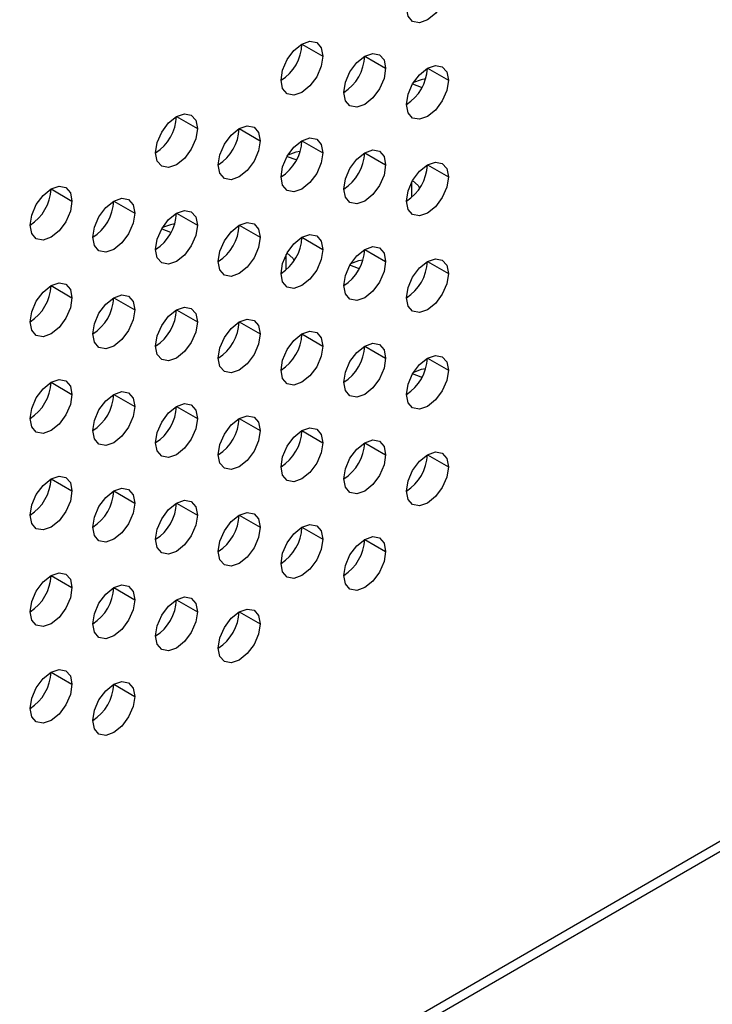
# Model space of a CAD drawing. Header units: millimetres. Extents: x 0 to 1118, y 0 to 864.
# Tile 133 of 256: x 959.4 to 963.3, y 605.56 to 611.1. Entities that reach past the tile are written whole.
import ezdxf

# ---------------------------------------------------------------- set-up
doc = ezdxf.new("R2010")
doc.units = ezdxf.units.MM

msp = doc.modelspace()

# ---------------------------------------------------------------- linework, layer by layer
at = {"color": 7, "linetype": 'Continuous', "lineweight": 25}
for p, q in [((999.9984, 627.6348), (926.2235, 585.0455)), ((926.189, 584.9692), (999.9638, 627.5585)), ((960.9896, 610.9674), (961.1075, 610.8994)), ((961.3432, 610.8993), (961.461, 610.8313)), ((961.6967, 610.8312), (961.8146, 610.7632)), ((960.2825, 610.5592), (960.4004, 610.4912)), ((960.6361, 610.4911), (960.7539, 610.4231)), ((960.9896, 610.423), (961.1075, 610.355)), ((961.3432, 610.355), (961.461, 610.2869)), ((961.6967, 610.2869), (961.8146, 610.2188)), ((959.5754, 610.151), (959.6933, 610.083)), ((959.929, 610.0829), (960.0468, 610.0149)), ((960.2825, 610.0148), (960.4004, 609.9468)), ((960.6361, 609.9468), (960.7539, 609.8787)), ((960.9896, 609.8787), (961.1075, 609.8106)), ((961.3432, 609.8106), (961.461, 609.7426)), ((961.6967, 609.7425), (961.8146, 609.6745)), ((959.5754, 609.6066), (959.6933, 609.5386)), ((959.929, 609.5386), (960.0468, 609.4705)), ((960.2825, 609.4705), (960.4004, 609.4024)), ((960.6361, 609.4024), (960.7539, 609.3344)), ((960.9896, 609.3343), (961.1075, 609.2663)), ((961.3432, 609.2662), (961.461, 609.1982)), ((961.6967, 609.1982), (961.8146, 609.1301)), ((959.5754, 609.0623), (959.6933, 608.9942)), ((959.929, 608.9942), (960.0468, 608.9262)), ((960.2825, 608.9261), (960.4004, 608.8581)), ((960.6361, 608.858), (960.7539, 608.79)), ((960.9896, 608.79), (961.1075, 608.7219)), ((961.3432, 608.7219), (961.461, 608.6538)), ((961.6967, 608.6538), (961.8146, 608.5858)), ((959.5754, 608.5179), (959.6933, 608.4499)), ((959.929, 608.4498), (960.0468, 608.3818)), ((960.2825, 608.3818), (960.4004, 608.3137)), ((960.6361, 608.3137), (960.7539, 608.2456)), ((960.9896, 608.2456), (961.1075, 608.1776)), ((961.3432, 608.1775), (961.461, 608.1095)), ((959.5754, 607.9735), (959.6933, 607.9055)), ((959.929, 607.9055), (960.0468, 607.8374)), ((960.2825, 607.8374), (960.4004, 607.7694)), ((960.6361, 607.7693), (960.7539, 607.7013)), ((959.5754, 607.4292), (959.6933, 607.3612)), ((959.929, 607.3611), (960.0468, 607.2931))]:
    msp.add_line(p, q, dxfattribs=at)
at = {"color": 8, "linetype": 'Continuous', "lineweight": 25}
for p, q in [((961.6083, 610.1041), (961.6083, 610.1898)), ((960.9012, 609.6959), (960.9012, 609.7816))]:
    msp.add_line(p, q, dxfattribs=at)
at = {"color": 7, "linetype": 'Continuous', "lineweight": 25, "flags": 128}
for points in [[(961.8146, 611.3076), (961.8056, 611.2503), (961.7801, 611.1914), (961.7418, 611.1398), (961.6967, 611.1034), (961.6516, 611.0878), (961.6134, 611.0952), (961.5879, 611.1246), (961.5789, 611.1715)], [(960.8718, 610.7633), (960.8807, 610.8206), (960.9063, 610.8795), (960.9445, 610.931), (960.9896, 610.9674), (961.0347, 610.9831), (961.073, 610.9757), (961.0985, 610.9463), (961.1075, 610.8994)], [(961.1075, 610.8994), (961.0985, 610.8421), (961.073, 610.7832), (961.0347, 610.7316), (960.9896, 610.6952), (960.9445, 610.6796), (960.9063, 610.687), (960.8807, 610.7164), (960.8718, 610.7633)], [(961.2253, 610.6952), (961.2343, 610.7525), (961.2598, 610.8114), (961.2981, 610.8629), (961.3432, 610.8993), (961.3883, 610.915), (961.4265, 610.9076), (961.4521, 610.8782), (961.461, 610.8313)], [(961.461, 610.8313), (961.4521, 610.774), (961.4265, 610.7151), (961.3883, 610.6636), (961.3432, 610.6272), (961.2981, 610.6115), (961.2598, 610.6189), (961.2343, 610.6483), (961.2253, 610.6952)], [(961.5789, 610.6271), (961.5879, 610.6844), (961.6134, 610.7433), (961.6516, 610.7949), (961.6967, 610.8313), (961.7418, 610.8469), (961.7801, 610.8395), (961.8056, 610.8101), (961.8146, 610.7632)], [(961.8146, 610.7632), (961.8056, 610.7059), (961.7801, 610.6471), (961.7418, 610.5955), (961.6967, 610.5591), (961.6516, 610.5434), (961.6134, 610.5508), (961.5879, 610.5802), (961.5789, 610.6271)], [(961.6868, 610.7708), (961.6624, 610.7662), (961.6176, 610.7503)], [(961.6131, 610.7427), (961.6624, 610.7245), (961.6669, 610.7235)], [(960.1647, 610.3551), (960.1736, 610.4124), (960.1992, 610.4712), (960.2374, 610.5228), (960.2825, 610.5592), (960.3276, 610.5749), (960.3659, 610.5675), (960.3914, 610.5381), (960.4004, 610.4912)], [(960.4004, 610.4912), (960.3914, 610.4339), (960.3659, 610.375), (960.3276, 610.3234), (960.2825, 610.287), (960.2374, 610.2714), (960.1992, 610.2788), (960.1736, 610.3082), (960.1647, 610.3551)], [(960.5182, 610.287), (960.5272, 610.3443), (960.5527, 610.4032), (960.591, 610.4547), (960.6361, 610.4911), (960.6812, 610.5068), (960.7194, 610.4994), (960.745, 610.47), (960.7539, 610.4231)], [(960.8718, 610.2189), (960.8807, 610.2762), (960.9063, 610.3351), (960.9445, 610.3867), (960.9896, 610.4231), (961.0347, 610.4387), (961.073, 610.4313), (961.0985, 610.4019), (961.1075, 610.355)], [(960.7539, 610.4231), (960.745, 610.3658), (960.7194, 610.3069), (960.6812, 610.2554), (960.6361, 610.219), (960.591, 610.2033), (960.5527, 610.2107), (960.5272, 610.2401), (960.5182, 610.287)], [(961.1075, 610.355), (961.0985, 610.2977), (961.073, 610.2388), (961.0347, 610.1873), (960.9896, 610.1509), (960.9445, 610.1352), (960.9063, 610.1426), (960.8807, 610.172), (960.8718, 610.2189)], [(960.906, 610.3345), (960.9553, 610.3163), (960.9598, 610.3153)], [(960.9797, 610.3626), (960.9553, 610.358), (960.9104, 610.3421)], [(961.2253, 610.1509), (961.2343, 610.2081), (961.2598, 610.267), (961.2981, 610.3186), (961.3432, 610.355), (961.3883, 610.3707), (961.4265, 610.3632), (961.4521, 610.3338), (961.461, 610.2869)], [(961.461, 610.2869), (961.4521, 610.2297), (961.4265, 610.1708), (961.3883, 610.1192), (961.3432, 610.0828), (961.2981, 610.0671), (961.2598, 610.0746), (961.2343, 610.104), (961.2253, 610.1509)], [(961.5789, 610.0828), (961.5879, 610.14), (961.6134, 610.1989), (961.6516, 610.2505), (961.6967, 610.2869), (961.7418, 610.3026), (961.7801, 610.2952), (961.8056, 610.2657), (961.8146, 610.2188)], [(961.8146, 610.2188), (961.8056, 610.1616), (961.7801, 610.1027), (961.7418, 610.0511), (961.6967, 610.0147), (961.6516, 609.999), (961.6134, 610.0065), (961.5879, 610.0359), (961.5789, 610.0828)], [(959.4576, 609.9469), (959.4665, 610.0041), (959.4921, 610.063), (959.5303, 610.1146), (959.5754, 610.151), (959.6205, 610.1667), (959.6587, 610.1593), (959.6843, 610.1299), (959.6933, 610.083)], [(961.613, 610.1983), (961.6445, 610.1699), (961.6526, 610.1553)], [(959.8111, 609.8788), (959.8201, 609.9361), (959.8456, 609.995), (959.8839, 610.0465), (959.929, 610.0829), (959.9741, 610.0986), (960.0123, 610.0912), (960.0378, 610.0618), (960.0468, 610.0149)], [(959.6933, 610.083), (959.6843, 610.0257), (959.6587, 609.9668), (959.6205, 609.9152), (959.5754, 609.8788), (959.5303, 609.8632), (959.4921, 609.8706), (959.4665, 609.9), (959.4576, 609.9469)], [(960.0468, 610.0149), (960.0378, 609.9576), (960.0123, 609.8987), (959.9741, 609.8471), (959.929, 609.8108), (959.8839, 609.7951), (959.8456, 609.8025), (959.8201, 609.8319), (959.8111, 609.8788)], [(960.1647, 609.8107), (960.1736, 609.868), (960.1992, 609.9269), (960.2374, 609.9785), (960.2825, 610.0149), (960.3276, 610.0305), (960.3659, 610.0231), (960.3914, 609.9937), (960.4004, 609.9468)], [(960.4004, 609.9468), (960.3914, 609.8895), (960.3659, 609.8306), (960.3276, 609.7791), (960.2825, 609.7427), (960.2374, 609.727), (960.1992, 609.7344), (960.1736, 609.7638), (960.1647, 609.8107)], [(960.2726, 609.9544), (960.2482, 609.9498), (960.2033, 609.9339)], [(960.5182, 609.7427), (960.5272, 609.7999), (960.5527, 609.8588), (960.591, 609.9104), (960.6361, 609.9468), (960.6812, 609.9625), (960.7194, 609.955), (960.745, 609.9256), (960.7539, 609.8787)], [(960.1989, 609.9263), (960.2482, 609.9081), (960.2527, 609.9071)], [(960.7539, 609.8787), (960.745, 609.8215), (960.7194, 609.7626), (960.6812, 609.711), (960.6361, 609.6746), (960.591, 609.6589), (960.5527, 609.6663), (960.5272, 609.6958), (960.5182, 609.7427)], [(960.8718, 609.6746), (960.8807, 609.7318), (960.9063, 609.7907), (960.9445, 609.8423), (960.9896, 609.8787), (961.0347, 609.8944), (961.073, 609.8869), (961.0985, 609.8575), (961.1075, 609.8106)], [(961.2253, 609.6065), (961.2343, 609.6638), (961.2598, 609.7227), (961.2981, 609.7742), (961.3432, 609.8106), (961.3883, 609.8263), (961.4265, 609.8189), (961.4521, 609.7895), (961.461, 609.7426)], [(961.1075, 609.8106), (961.0985, 609.7534), (961.073, 609.6945), (961.0347, 609.6429), (960.9896, 609.6065), (960.9445, 609.5908), (960.9063, 609.5983), (960.8807, 609.6277), (960.8718, 609.6746)], [(960.9059, 609.7901), (960.9374, 609.7617), (960.9455, 609.7471)], [(961.461, 609.7426), (961.4521, 609.6853), (961.4265, 609.6264), (961.3883, 609.5748), (961.3432, 609.5384), (961.2981, 609.5228), (961.2598, 609.5302), (961.2343, 609.5596), (961.2253, 609.6065)], [(961.3134, 609.703), (961.3089, 609.704), (961.2596, 609.7222)], [(961.3333, 609.7503), (961.3089, 609.7457), (961.2641, 609.7298)], [(961.5789, 609.5384), (961.5879, 609.5957), (961.6134, 609.6546), (961.6516, 609.7061), (961.6967, 609.7425), (961.7418, 609.7582), (961.7801, 609.7508), (961.8056, 609.7214), (961.8146, 609.6745)], [(961.8146, 609.6745), (961.8056, 609.6172), (961.7801, 609.5583), (961.7418, 609.5068), (961.6967, 609.4704), (961.6516, 609.4547), (961.6134, 609.4621), (961.5879, 609.4915), (961.5789, 609.5384)], [(959.4576, 609.4025), (959.4665, 609.4598), (959.4921, 609.5187), (959.5303, 609.5703), (959.5754, 609.6067), (959.6205, 609.6223), (959.6587, 609.6149), (959.6843, 609.5855), (959.6933, 609.5386)], [(959.8111, 609.3344), (959.8201, 609.3917), (959.8456, 609.4506), (959.8839, 609.5022), (959.929, 609.5386), (959.9741, 609.5542), (960.0123, 609.5468), (960.0378, 609.5174), (960.0468, 609.4705)], [(959.6933, 609.5386), (959.6843, 609.4813), (959.6587, 609.4224), (959.6205, 609.3709), (959.5754, 609.3345), (959.5303, 609.3188), (959.4921, 609.3262), (959.4665, 609.3556), (959.4576, 609.4025)], [(960.1647, 609.2664), (960.1736, 609.3236), (960.1992, 609.3825), (960.2374, 609.4341), (960.2825, 609.4705), (960.3276, 609.4862), (960.3659, 609.4787), (960.3914, 609.4493), (960.4004, 609.4024)], [(960.0468, 609.4705), (960.0378, 609.4133), (960.0123, 609.3544), (959.9741, 609.3028), (959.929, 609.2664), (959.8839, 609.2507), (959.8456, 609.2581), (959.8201, 609.2875), (959.8111, 609.3344)], [(960.4004, 609.4024), (960.3914, 609.3452), (960.3659, 609.2863), (960.3276, 609.2347), (960.2825, 609.1983), (960.2374, 609.1826), (960.1992, 609.1901), (960.1736, 609.2195), (960.1647, 609.2664)], [(960.5182, 609.1983), (960.5272, 609.2556), (960.5527, 609.3144), (960.591, 609.366), (960.6361, 609.4024), (960.6812, 609.4181), (960.7194, 609.4107), (960.745, 609.3813), (960.7539, 609.3344)], [(960.7539, 609.3344), (960.745, 609.2771), (960.7194, 609.2182), (960.6812, 609.1666), (960.6361, 609.1302), (960.591, 609.1146), (960.5527, 609.122), (960.5272, 609.1514), (960.5182, 609.1983)], [(960.8718, 609.1302), (960.8807, 609.1875), (960.9063, 609.2464), (960.9445, 609.2979), (960.9896, 609.3343), (961.0347, 609.35), (961.073, 609.3426), (961.0985, 609.3132), (961.1075, 609.2663)], [(961.1075, 609.2663), (961.0985, 609.209), (961.073, 609.1501), (961.0347, 609.0986), (960.9896, 609.0622), (960.9445, 609.0465), (960.9063, 609.0539), (960.8807, 609.0833), (960.8718, 609.1302)], [(961.2253, 609.0621), (961.2343, 609.1194), (961.2598, 609.1783), (961.2981, 609.2299), (961.3432, 609.2663), (961.3883, 609.2819), (961.4265, 609.2745), (961.4521, 609.2451), (961.461, 609.1982)], [(961.5789, 608.9941), (961.5879, 609.0513), (961.6134, 609.1102), (961.6516, 609.1618), (961.6967, 609.1982), (961.7418, 609.2139), (961.7801, 609.2064), (961.8056, 609.177), (961.8146, 609.1301)], [(961.461, 609.1982), (961.4521, 609.1409), (961.4265, 609.082), (961.3883, 609.0305), (961.3432, 608.9941), (961.2981, 608.9784), (961.2598, 608.9858), (961.2343, 609.0152), (961.2253, 609.0621)], [(961.8146, 609.1301), (961.8056, 609.0729), (961.7801, 609.014), (961.7418, 608.9624), (961.6967, 608.926), (961.6516, 608.9103), (961.6134, 608.9178), (961.5879, 608.9472), (961.5789, 608.9941)], [(961.667, 609.0906), (961.6624, 609.0917), (961.6132, 609.1099)], [(961.6869, 609.138), (961.6624, 609.1334), (961.6178, 609.1176)], [(959.4576, 608.8582), (959.4665, 608.9154), (959.4921, 608.9743), (959.5303, 609.0259), (959.5754, 609.0623), (959.6205, 609.078), (959.6587, 609.0705), (959.6843, 609.0411), (959.6933, 608.9942)], [(959.6933, 608.9942), (959.6843, 608.937), (959.6587, 608.8781), (959.6205, 608.8265), (959.5754, 608.7901), (959.5303, 608.7744), (959.4921, 608.7819), (959.4665, 608.8113), (959.4576, 608.8582)], [(959.8111, 608.7901), (959.8201, 608.8473), (959.8456, 608.9062), (959.8839, 608.9578), (959.929, 608.9942), (959.9741, 609.0099), (960.0123, 609.0025), (960.0378, 608.9731), (960.0468, 608.9262)], [(960.1647, 608.722), (960.1736, 608.7793), (960.1992, 608.8382), (960.2374, 608.8897), (960.2825, 608.9261), (960.3276, 608.9418), (960.3659, 608.9344), (960.3914, 608.905), (960.4004, 608.8581)], [(960.0468, 608.9262), (960.0378, 608.8689), (960.0123, 608.81), (959.9741, 608.7584), (959.929, 608.722), (959.8839, 608.7064), (959.8456, 608.7138), (959.8201, 608.7432), (959.8111, 608.7901)], [(960.4004, 608.8581), (960.3914, 608.8008), (960.3659, 608.7419), (960.3276, 608.6903), (960.2825, 608.654), (960.2374, 608.6383), (960.1992, 608.6457), (960.1736, 608.6751), (960.1647, 608.722)], [(960.5182, 608.6539), (960.5272, 608.7112), (960.5527, 608.7701), (960.591, 608.8217), (960.6361, 608.8581), (960.6812, 608.8737), (960.7194, 608.8663), (960.745, 608.8369), (960.7539, 608.79)], [(960.7539, 608.79), (960.745, 608.7327), (960.7194, 608.6738), (960.6812, 608.6223), (960.6361, 608.5859), (960.591, 608.5702), (960.5527, 608.5776), (960.5272, 608.607), (960.5182, 608.6539)], [(960.8718, 608.5859), (960.8807, 608.6431), (960.9063, 608.702), (960.9445, 608.7536), (960.9896, 608.79), (961.0347, 608.8057), (961.073, 608.7982), (961.0985, 608.7688), (961.1075, 608.7219)], [(961.1075, 608.7219), (961.0985, 608.6647), (961.073, 608.6058), (961.0347, 608.5542), (960.9896, 608.5178), (960.9445, 608.5021), (960.9063, 608.5096), (960.8807, 608.539), (960.8718, 608.5859)], [(961.2253, 608.5178), (961.2343, 608.575), (961.2598, 608.6339), (961.2981, 608.6855), (961.3432, 608.7219), (961.3883, 608.7376), (961.4265, 608.7301), (961.4521, 608.7007), (961.461, 608.6538)], [(961.461, 608.6538), (961.4521, 608.5966), (961.4265, 608.5377), (961.3883, 608.4861), (961.3432, 608.4497), (961.2981, 608.434), (961.2598, 608.4415), (961.2343, 608.4709), (961.2253, 608.5178)], [(961.5789, 608.4497), (961.5879, 608.507), (961.6134, 608.5659), (961.6516, 608.6174), (961.6967, 608.6538), (961.7418, 608.6695), (961.7801, 608.6621), (961.8056, 608.6327), (961.8146, 608.5858)], [(961.8146, 608.5858), (961.8056, 608.5285), (961.7801, 608.4696), (961.7418, 608.418), (961.6967, 608.3816), (961.6516, 608.366), (961.6134, 608.3734), (961.5879, 608.4028), (961.5789, 608.4497)], [(959.4576, 608.3138), (959.4665, 608.3711), (959.4921, 608.43), (959.5303, 608.4815), (959.5754, 608.5179), (959.6205, 608.5336), (959.6587, 608.5262), (959.6843, 608.4968), (959.6933, 608.4499)], [(959.6933, 608.4499), (959.6843, 608.3926), (959.6587, 608.3337), (959.6205, 608.2821), (959.5754, 608.2458), (959.5303, 608.2301), (959.4921, 608.2375), (959.4665, 608.2669), (959.4576, 608.3138)], [(959.8111, 608.2457), (959.8201, 608.303), (959.8456, 608.3619), (959.8839, 608.4135), (959.929, 608.4499), (959.9741, 608.4655), (960.0123, 608.4581), (960.0378, 608.4287), (960.0468, 608.3818)], [(960.0468, 608.3818), (960.0378, 608.3245), (960.0123, 608.2656), (959.9741, 608.2141), (959.929, 608.1777), (959.8839, 608.162), (959.8456, 608.1694), (959.8201, 608.1988), (959.8111, 608.2457)], [(960.1647, 608.1776), (960.1736, 608.2349), (960.1992, 608.2938), (960.2374, 608.3454), (960.2825, 608.3818), (960.3276, 608.3975), (960.3659, 608.39), (960.3914, 608.3606), (960.4004, 608.3137)], [(960.5182, 608.1096), (960.5272, 608.1668), (960.5527, 608.2257), (960.591, 608.2773), (960.6361, 608.3137), (960.6812, 608.3294), (960.7194, 608.3219), (960.745, 608.2925), (960.7539, 608.2456)], [(960.4004, 608.3137), (960.3914, 608.2565), (960.3659, 608.1976), (960.3276, 608.146), (960.2825, 608.1096), (960.2374, 608.0939), (960.1992, 608.1013), (960.1736, 608.1307), (960.1647, 608.1776)], [(960.7539, 608.2456), (960.745, 608.1884), (960.7194, 608.1295), (960.6812, 608.0779), (960.6361, 608.0415), (960.591, 608.0258), (960.5527, 608.0333), (960.5272, 608.0627), (960.5182, 608.1096)], [(960.8718, 608.0415), (960.8807, 608.0988), (960.9063, 608.1577), (960.9445, 608.2092), (960.9896, 608.2456), (961.0347, 608.2613), (961.073, 608.2539), (961.0985, 608.2245), (961.1075, 608.1776)], [(961.1075, 608.1776), (961.0985, 608.1203), (961.073, 608.0614), (961.0347, 608.0098), (960.9896, 607.9734), (960.9445, 607.9578), (960.9063, 607.9652), (960.8807, 607.9946), (960.8718, 608.0415)], [(961.2253, 607.9734), (961.2343, 608.0307), (961.2598, 608.0896), (961.2981, 608.1411), (961.3432, 608.1775), (961.3883, 608.1932), (961.4265, 608.1858), (961.4521, 608.1564), (961.461, 608.1095)], [(961.461, 608.1095), (961.4521, 608.0522), (961.4265, 607.9933), (961.3883, 607.9418), (961.3432, 607.9054), (961.2981, 607.8897), (961.2598, 607.8971), (961.2343, 607.9265), (961.2253, 607.9734)], [(959.4576, 607.7694), (959.4665, 607.8267), (959.4921, 607.8856), (959.5303, 607.9372), (959.5754, 607.9736), (959.6205, 607.9892), (959.6587, 607.9818), (959.6843, 607.9524), (959.6933, 607.9055)], [(959.6933, 607.9055), (959.6843, 607.8483), (959.6587, 607.7894), (959.6205, 607.7378), (959.5754, 607.7014), (959.5303, 607.6857), (959.4921, 607.6931), (959.4665, 607.7225), (959.4576, 607.7694)], [(959.8111, 607.7014), (959.8201, 607.7586), (959.8456, 607.8175), (959.8839, 607.8691), (959.929, 607.9055), (959.9741, 607.9212), (960.0123, 607.9137), (960.0378, 607.8843), (960.0468, 607.8374)], [(960.0468, 607.8374), (960.0378, 607.7802), (960.0123, 607.7213), (959.9741, 607.6697), (959.929, 607.6333), (959.8839, 607.6176), (959.8456, 607.6251), (959.8201, 607.6545), (959.8111, 607.7014)], [(960.1647, 607.6333), (960.1736, 607.6905), (960.1992, 607.7494), (960.2374, 607.801), (960.2825, 607.8374), (960.3276, 607.8531), (960.3659, 607.8457), (960.3914, 607.8163), (960.4004, 607.7694)], [(960.4004, 607.7694), (960.3914, 607.7121), (960.3659, 607.6532), (960.3276, 607.6016), (960.2825, 607.5652), (960.2374, 607.5496), (960.1992, 607.557), (960.1736, 607.5864), (960.1647, 607.6333)], [(960.5182, 607.5652), (960.5272, 607.6225), (960.5527, 607.6814), (960.591, 607.7329), (960.6361, 607.7693), (960.6812, 607.785), (960.7194, 607.7776), (960.745, 607.7482), (960.7539, 607.7013)], [(960.7539, 607.7013), (960.745, 607.644), (960.7194, 607.5851), (960.6812, 607.5335), (960.6361, 607.4972), (960.591, 607.4815), (960.5527, 607.4889), (960.5272, 607.5183), (960.5182, 607.5652)], [(959.4576, 607.2251), (959.4665, 607.2823), (959.4921, 607.3412), (959.5303, 607.3928), (959.5754, 607.4292), (959.6205, 607.4449), (959.6587, 607.4375), (959.6843, 607.4081), (959.6933, 607.3612)], [(959.8111, 607.157), (959.8201, 607.2143), (959.8456, 607.2732), (959.8839, 607.3247), (959.929, 607.3611), (959.9741, 607.3768), (960.0123, 607.3694), (960.0378, 607.34), (960.0468, 607.2931)], [(959.6933, 607.3612), (959.6843, 607.3039), (959.6587, 607.245), (959.6205, 607.1934), (959.5754, 607.157), (959.5303, 607.1414), (959.4921, 607.1488), (959.4665, 607.1782), (959.4576, 607.2251)], [(960.0468, 607.2931), (960.0378, 607.2358), (960.0123, 607.1769), (959.9741, 607.1253), (959.929, 607.089), (959.8839, 607.0733), (959.8456, 607.0807), (959.8201, 607.1101), (959.8111, 607.157)]]:
    msp.add_lwpolyline(points, dxfattribs=at)
at = {"color": 7, "linetype": 'Continuous', "lineweight": 25}
for centre, radius, start, end in [((960.7398, 610.9756), 0.25, 301.8717, 358.1279), ((961.0933, 610.9075), 0.25, 301.8717, 358.1279), ((961.4409, 610.8429), 0.2561, 302.6055, 357.3945), ((960.0267, 610.5708), 0.2561, 302.6055, 357.3945), ((960.3802, 610.5028), 0.2561, 302.6055, 357.3945), ((960.7338, 610.4347), 0.2561, 302.6055, 357.3945), ((961.0873, 610.3666), 0.2561, 302.6055, 357.3945), ((961.4409, 610.2985), 0.2561, 302.6055, 357.3945), ((959.3195, 610.1626), 0.2561, 302.6055, 357.3945), ((959.6731, 610.0946), 0.2561, 302.6055, 357.3945), ((960.0267, 610.0265), 0.2561, 302.6055, 357.3945), ((960.3802, 609.9584), 0.2561, 302.6055, 357.3945), ((960.7338, 609.8903), 0.2561, 302.6055, 357.3945), ((961.0873, 609.8222), 0.2561, 302.6055, 357.3945), ((961.4409, 609.7542), 0.2561, 302.6055, 357.3945), ((959.3195, 609.6183), 0.2561, 302.6055, 357.3945), ((959.6731, 609.5502), 0.2561, 302.6055, 357.3945), ((960.0267, 609.4821), 0.2561, 302.6055, 357.3945), ((960.3802, 609.414), 0.2561, 302.6055, 357.3945), ((960.7338, 609.346), 0.2561, 302.6055, 357.3945), ((961.0873, 609.2779), 0.2561, 302.6055, 357.3945), ((961.4409, 609.2098), 0.2561, 302.6055, 357.3945), ((959.3195, 609.0739), 0.2561, 302.6055, 357.3945), ((959.6731, 609.0058), 0.2561, 302.6055, 357.3945), ((960.0267, 608.9378), 0.2561, 302.6055, 357.3945), ((960.3802, 608.8697), 0.2561, 302.6055, 357.3945), ((960.7338, 608.8016), 0.2561, 302.6055, 357.3945), ((961.0873, 608.7335), 0.2561, 302.6055, 357.3945), ((961.4409, 608.6654), 0.2561, 302.6055, 357.3945), ((959.3195, 608.5296), 0.2561, 302.6055, 357.3945), ((959.6731, 608.4615), 0.2561, 302.6055, 357.3945), ((960.0267, 608.3934), 0.2561, 302.6055, 357.3945), ((960.3802, 608.3253), 0.2561, 302.6055, 357.3945), ((960.7338, 608.2572), 0.2561, 302.6055, 357.3945), ((961.0873, 608.1892), 0.2561, 302.6055, 357.3945), ((959.3195, 607.9852), 0.2561, 302.6055, 357.3945), ((959.6731, 607.9171), 0.2561, 302.6055, 357.3945), ((960.0267, 607.849), 0.2561, 302.6055, 357.3945), ((960.3802, 607.781), 0.2561, 302.6055, 357.3945), ((959.3195, 607.4408), 0.2561, 302.6055, 357.3945), ((959.6731, 607.3728), 0.2561, 302.6055, 357.3945)]:
    msp.add_arc(centre, radius, start, end, dxfattribs=at)

doc.saveas('drawing.dxf')
